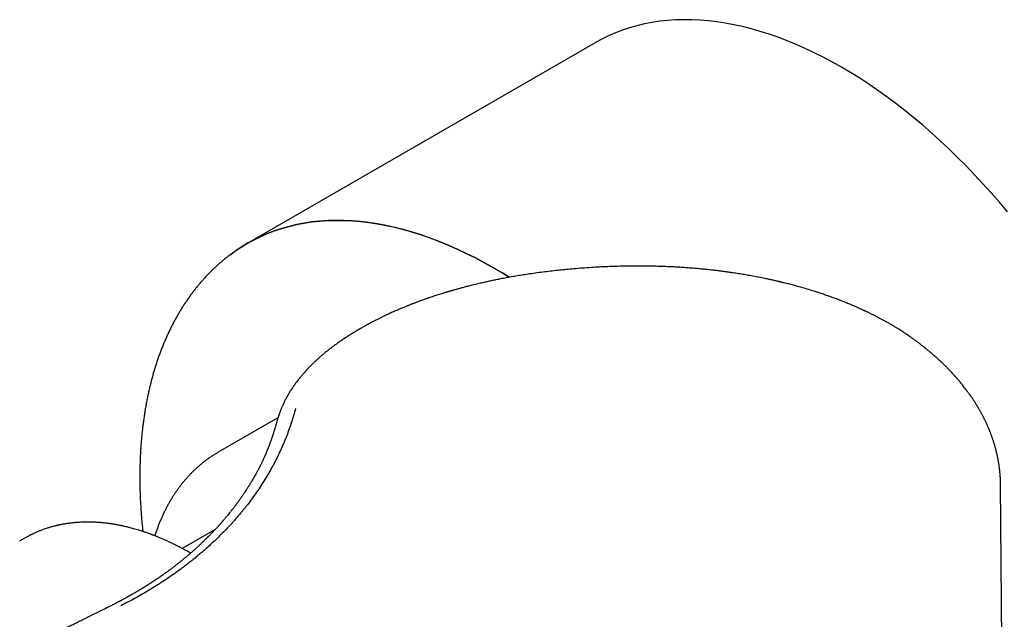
# Model space of a CAD drawing. Header units: millimetres. Extents: x 8 to 940, y 12 to 563.
# Tile 18 of 21: x 738 to 803, y 236 to 276. Entities that reach past the tile are written whole.
import ezdxf

# ---------------------------------------------------------------- set-up
doc = ezdxf.new("R2010")
doc.units = ezdxf.units.MM

msp = doc.modelspace()

# ---------------------------------------------------------------- linework, layer by layer
at = {"color": 7, "linetype": 'Continuous', "lineweight": 30}
for p, q in [((775.794, 274.108), (752.815, 260.842)), ((795.139, 255.587), (795.144, 255.584)), ((754.838, 249.309), (750.888, 247.029)), ((754.785, 249.118), (754.784, 249.115)), ((802.744, 223.552), (802.568, 244.921)), ((750.686, 241.918), (748.517, 240.666)), ((737.843, 241.189), (737.779, 241.156)), ((743.855, 236.904), (743.719, 236.836))]:
    msp.add_line(p, q, dxfattribs=at)
at = {"color": 7, "linetype": 'Continuous', "lineweight": 30, "flags": 128}
for points in [[(803.027, 262.931), (802.495, 263.562), (801.955, 264.181), (801.409, 264.788), (800.857, 265.382), (800.298, 265.962), (799.734, 266.529), (799.164, 267.082), (798.59, 267.62), (798.011, 268.143), (797.428, 268.651), (796.841, 269.144), (796.251, 269.621), (795.658, 270.081), (795.063, 270.525), (794.466, 270.952), (793.867, 271.362), (793.266, 271.755), (792.665, 272.13), (792.064, 272.487), (791.462, 272.826), (790.861, 273.146), (790.261, 273.448), (789.661, 273.731), (789.064, 273.995), (788.468, 274.24), (787.875, 274.465), (787.285, 274.671), (786.698, 274.857), (786.115, 275.023), (785.536, 275.169), (784.961, 275.296), (784.391, 275.402), (783.827, 275.488), (783.268, 275.554), (782.715, 275.599), (782.168, 275.625), (781.628, 275.63), (781.096, 275.614), (780.57, 275.579), (780.053, 275.522), (779.544, 275.446), (779.043, 275.35), (778.552, 275.233), (778.069, 275.096), (777.597, 274.94), (777.134, 274.763), (776.681, 274.567), (776.239, 274.351), (775.808, 274.116), (775.794, 274.108)], [(751.717, 260.116), (751.999, 260.321), (752.408, 260.595), (752.828, 260.85), (753.259, 261.085), (753.701, 261.301), (754.154, 261.497), (754.617, 261.674), (755.09, 261.83), (755.572, 261.967), (756.064, 262.084), (756.564, 262.18), (757.073, 262.257), (757.591, 262.313), (758.116, 262.348), (758.649, 262.364), (759.188, 262.359), (759.735, 262.334), (760.288, 262.288), (760.847, 262.222), (761.412, 262.136), (761.981, 262.03), (762.556, 261.903), (763.135, 261.757), (763.719, 261.591), (764.305, 261.405), (764.896, 261.199), (765.489, 260.974), (766.084, 260.729), (766.682, 260.465), (767.281, 260.182), (767.881, 259.88), (768.482, 259.56), (769.084, 259.221), (769.686, 258.864), (770.114, 258.599)], [(770.11, 258.598), (769.685, 258.861), (769.084, 259.218), (768.482, 259.557), (767.881, 259.878), (767.281, 260.179), (766.682, 260.462), (766.084, 260.726), (765.489, 260.971), (764.896, 261.196), (764.306, 261.402), (763.719, 261.588), (763.136, 261.754), (762.557, 261.901), (761.982, 262.027), (761.412, 262.133), (760.848, 262.219), (760.289, 262.285), (759.736, 262.331), (759.189, 262.356), (758.65, 262.361), (758.117, 262.345), (757.592, 262.31), (757.075, 262.254), (756.566, 262.177), (756.065, 262.081), (755.573, 261.964), (755.091, 261.828), (754.618, 261.671), (754.156, 261.494), (753.703, 261.298), (753.261, 261.082), (752.829, 260.847), (752.409, 260.592), (752.079, 260.373)]]:
    msp.add_lwpolyline(points, dxfattribs=at)
at = {"color": 7, "linetype": 'Continuous', "lineweight": 30}
for points, knots in [([(752.079, 260.373), (752.018, 260.33), (751.889, 260.241), (751.698, 260.1), (751.505, 259.952), (751.314, 259.8), (751.126, 259.644), (750.941, 259.483), (750.758, 259.319), (750.579, 259.15), (750.402, 258.977), (750.228, 258.801), (750.057, 258.62), (749.888, 258.435), (749.723, 258.246), (749.561, 258.053), (749.401, 257.856), (749.245, 257.655), (749.091, 257.451), (748.941, 257.242), (748.794, 257.03), (748.65, 256.813), (748.509, 256.593), (748.371, 256.37), (748.237, 256.142), (748.106, 255.911), (747.978, 255.676), (747.853, 255.437), (747.732, 255.195), (747.614, 254.95), (747.499, 254.701), (747.388, 254.448), (747.281, 254.192), (747.176, 253.932), (747.075, 253.67), (746.978, 253.404), (746.884, 253.135), (746.794, 252.862), (746.707, 252.587), (746.624, 252.308), (746.544, 252.026), (746.468, 251.742), (746.396, 251.454), (746.327, 251.164), (746.262, 250.87), (746.2, 250.574), (746.142, 250.275), (746.088, 249.974), (746.037, 249.67), (745.99, 249.363), (745.947, 249.054), (745.907, 248.742), (745.871, 248.428), (745.839, 248.112), (745.81, 247.793), (745.785, 247.472), (745.764, 247.149), (745.746, 246.824), (745.732, 246.497), (745.722, 246.167), (745.715, 245.836), (745.712, 245.503), (745.713, 245.167), (745.717, 244.83), (745.725, 244.492), (745.736, 244.151), (745.751, 243.809), (745.77, 243.465), (745.793, 243.12), (745.819, 242.773), (745.848, 242.424), (745.879, 242.098), (745.901, 241.887), (745.911, 241.794)], [0, 0, 0, 0, 0.012724, 0.026428, 0.040138, 0.053856, 0.067582, 0.08132, 0.095069, 0.10883, 0.122606, 0.136396, 0.150202, 0.164024, 0.177863, 0.19172, 0.205596, 0.21949, 0.233403, 0.247336, 0.261288, 0.27526, 0.289252, 0.303263, 0.317293, 0.331343, 0.345411, 0.359498, 0.373603, 0.387726, 0.401865, 0.416021, 0.430192, 0.444379, 0.45858, 0.472795, 0.487023, 0.501263, 0.515515, 0.529778, 0.544051, 0.558333, 0.572624, 0.586923, 0.60123, 0.615543, 0.629863, 0.644188, 0.658518, 0.672853, 0.687191, 0.701533, 0.715878, 0.730225, 0.744574, 0.758925, 0.773278, 0.787631, 0.801985, 0.816339, 0.830694, 0.845048, 0.859401, 0.873754, 0.888106, 0.902457, 0.916807, 0.931155, 0.945502, 0.959848, 0.974191, 0.988533, 1, 1, 1, 1]), ([(795.14, 255.587), (795.11, 255.604), (795.018, 255.656), (794.867, 255.739), (794.69, 255.834), (794.525, 255.922), (794.371, 256.001), (794.228, 256.074), (794.098, 256.139), (793.983, 256.196), (793.885, 256.244), (793.804, 256.283), (793.736, 256.315), (793.685, 256.339), (793.649, 256.356), (793.624, 256.368), (793.599, 256.38), (793.567, 256.395), (793.524, 256.415), (793.468, 256.441), (793.405, 256.47), (793.337, 256.501), (793.266, 256.533), (793.191, 256.567), (793.089, 256.612), (792.957, 256.67), (792.791, 256.741), (792.58, 256.831), (792.324, 256.936), (792.028, 257.053), (791.734, 257.165), (791.444, 257.273), (791.158, 257.375), (790.875, 257.473), (790.597, 257.566), (790.275, 257.67), (789.906, 257.785), (789.485, 257.909), (789.145, 258.004), (788.89, 258.073), (788.727, 258.116), (788.572, 258.156), (788.427, 258.193), (788.293, 258.226), (788.186, 258.252), (788.108, 258.271), (788.06, 258.283), (788.026, 258.291), (787.999, 258.297), (787.971, 258.304), (787.928, 258.314), (787.866, 258.328), (787.782, 258.348), (787.678, 258.372), (787.557, 258.399), (787.424, 258.429), (787.288, 258.458), (787.154, 258.487), (786.929, 258.534), (786.617, 258.597), (786.218, 258.673), (785.893, 258.731), (785.642, 258.774), (785.462, 258.804), (785.28, 258.834), (785.088, 258.864), (784.881, 258.895), (784.658, 258.927), (784.418, 258.961), (784.162, 258.995), (783.889, 259.029), (783.601, 259.063), (783.297, 259.097), (782.979, 259.13), (782.643, 259.162), (782.296, 259.192), (781.936, 259.22), (781.564, 259.246), (781.177, 259.269), (780.774, 259.29), (780.355, 259.308), (779.93, 259.322), (779.498, 259.333), (779.061, 259.339), (778.611, 259.341), (778.147, 259.339), (777.661, 259.332), (777.152, 259.319), (776.621, 259.3), (776.076, 259.274), (775.519, 259.242), (774.948, 259.203), (774.409, 259.16), (773.901, 259.113), (773.427, 259.066), (772.945, 259.012), (772.456, 258.953), (771.96, 258.889), (771.628, 258.841), (771.46, 258.817)], [0, 0, 0, 0, 0.004795, 0.014802, 0.024145, 0.032827, 0.040851, 0.048219, 0.054932, 0.060992, 0.065785, 0.069932, 0.073354, 0.07605, 0.077661, 0.078824, 0.079918, 0.081332, 0.083645, 0.086495, 0.089699, 0.093071, 0.096611, 0.100317, 0.10419, 0.111724, 0.119817, 0.128468, 0.142613, 0.156801, 0.170678, 0.184247, 0.19751, 0.210469, 0.223127, 0.235545, 0.254098, 0.272733, 0.291453, 0.298829, 0.305997, 0.312697, 0.318928, 0.324689, 0.32998, 0.332664, 0.334726, 0.336102, 0.337031, 0.338203, 0.339662, 0.342533, 0.346112, 0.350399, 0.355778, 0.361539, 0.367256, 0.372929, 0.378557, 0.395549, 0.412121, 0.428269, 0.435734, 0.443105, 0.450412, 0.458184, 0.466607, 0.475677, 0.485394, 0.495753, 0.506757, 0.518421, 0.530518, 0.543254, 0.556627, 0.570637, 0.584749, 0.599451, 0.614744, 0.630626, 0.647095, 0.66415, 0.680764, 0.697894, 0.715538, 0.733694, 0.752357, 0.772683, 0.793547, 0.814956, 0.83692, 0.859451, 0.882565, 0.901145, 0.920107, 0.939459, 0.959216, 0.979391, 1, 1, 1, 1]), ([(771.46, 258.817), (771.322, 258.797), (771.051, 258.756), (770.656, 258.692), (770.276, 258.627), (769.914, 258.561), (769.57, 258.496), (769.244, 258.431), (768.935, 258.367), (768.642, 258.303), (768.344, 258.236), (768.04, 258.166), (767.732, 258.091), (767.437, 258.017), (767.204, 257.957), (767.03, 257.91), (766.91, 257.878), (766.793, 257.846), (766.683, 257.816), (766.584, 257.788), (766.499, 257.764), (766.432, 257.745), (766.381, 257.73), (766.342, 257.719), (766.301, 257.707), (766.25, 257.692), (766.188, 257.674), (766.118, 257.653), (766.044, 257.631), (765.968, 257.608), (765.891, 257.585), (765.786, 257.553), (765.653, 257.512), (765.496, 257.462), (765.34, 257.413), (765.181, 257.361), (765.013, 257.305), (764.835, 257.245), (764.647, 257.18), (764.45, 257.11), (764.275, 257.047), (764.129, 256.993), (764.018, 256.952), (763.923, 256.916), (763.841, 256.885), (763.773, 256.859), (763.72, 256.838), (763.672, 256.82), (763.622, 256.8), (763.561, 256.776), (763.491, 256.749), (763.416, 256.718), (763.337, 256.687), (763.208, 256.634), (763.025, 256.558), (762.827, 256.474), (762.663, 256.404), (762.536, 256.348), (762.407, 256.29), (762.277, 256.231), (762.15, 256.173), (762.023, 256.114), (761.901, 256.056), (761.786, 256.001), (761.682, 255.951), (761.589, 255.905), (761.5, 255.861), (761.409, 255.816), (761.309, 255.765), (761.199, 255.709), (761.082, 255.648), (760.96, 255.584), (760.833, 255.516), (760.719, 255.454), (760.619, 255.399), (760.532, 255.351), (760.449, 255.304), (760.373, 255.261), (760.308, 255.223), (760.254, 255.192), (760.214, 255.169), (760.184, 255.152), (760.159, 255.137), (760.13, 255.12), (760.093, 255.098), (760.047, 255.071), (759.993, 255.039), (759.904, 254.985), (759.785, 254.913), (759.643, 254.824), (759.531, 254.753), (759.447, 254.699), (759.39, 254.662), (759.339, 254.629), (759.295, 254.6), (759.259, 254.576), (759.23, 254.557), (759.204, 254.539), (759.175, 254.52), (759.14, 254.496), (759.097, 254.467), (759.046, 254.433), (758.991, 254.394), (758.933, 254.355), (758.864, 254.306), (758.785, 254.25), (758.7, 254.189), (758.621, 254.132), (758.543, 254.075), (758.465, 254.016), (758.383, 253.954), (758.302, 253.892), (758.218, 253.826), (758.13, 253.757), (758.036, 253.682), (757.939, 253.603), (757.844, 253.523), (757.755, 253.448), (757.672, 253.376), (757.593, 253.307), (757.529, 253.251), (757.481, 253.207), (757.447, 253.177), (757.414, 253.147), (757.383, 253.117), (757.351, 253.088), (757.318, 253.057), (757.279, 253.021), (757.232, 252.976), (757.177, 252.924), (757.115, 252.863), (757.07, 252.819), (757.047, 252.795)], [0, 0, 0, 0, 0.0221698, 0.0435708, 0.0642017, 0.0840612, 0.103148, 0.1211405, 0.1383851, 0.1548807, 0.1706949, 0.1890342, 0.2067459, 0.2238292, 0.2402832, 0.2474658, 0.2545214, 0.2614498, 0.2681408, 0.2740539, 0.2791168, 0.2833295, 0.2860377, 0.2882236, 0.2903171, 0.2933972, 0.2975157, 0.3014799, 0.3060599, 0.3107651, 0.3154057, 0.3199819, 0.3299638, 0.3396243, 0.348981, 0.3586668, 0.3691915, 0.3803837, 0.3922424, 0.4047662, 0.4179061, 0.4259667, 0.4331184, 0.4393619, 0.4446982, 0.4491279, 0.4526518, 0.4552874, 0.4585835, 0.4626046, 0.4673431, 0.472428, 0.4776498, 0.4830083, 0.4984471, 0.514808, 0.5234587, 0.5322791, 0.5412694, 0.5504299, 0.5596626, 0.5683043, 0.5775697, 0.5858389, 0.5932048, 0.6002014, 0.6062545, 0.6128614, 0.6202729, 0.62849, 0.6373703, 0.6466395, 0.6562913, 0.6663261, 0.6729496, 0.6797303, 0.6865292, 0.6925675, 0.697724, 0.701998, 0.7053889, 0.7074334, 0.7091409, 0.7114343, 0.7144235, 0.7181087, 0.7224903, 0.727567, 0.7398574, 0.7516485, 0.7629393, 0.7680884, 0.7730458, 0.777443, 0.7812338, 0.7844178, 0.786781, 0.7887379, 0.791162, 0.794268, 0.798056, 0.8024407, 0.8074823, 0.8126946, 0.8176974, 0.8261094, 0.8338521, 0.8409306, 0.8476427, 0.855375, 0.8628962, 0.8705782, 0.8784867, 0.8869271, 0.89604, 0.9058218, 0.9155024, 0.9245135, 0.9328544, 0.9408776, 0.9490255, 0.9526494, 0.9562243, 0.9597069, 0.963097, 0.9663947, 0.9698175, 0.9739442, 0.9790252, 0.985061, 0.9920523, 1, 1, 1, 1]), ([(802.573, 244.918), (802.573, 244.948), (802.572, 245.006), (802.57, 245.089), (802.568, 245.164), (802.565, 245.23), (802.562, 245.286), (802.56, 245.333), (802.557, 245.385), (802.553, 245.445), (802.548, 245.514), (802.542, 245.591), (802.535, 245.678), (802.525, 245.779), (802.513, 245.885), (802.5, 245.993), (802.487, 246.095), (802.473, 246.19), (802.459, 246.277), (802.447, 246.355), (802.435, 246.427), (802.422, 246.497), (802.408, 246.575), (802.389, 246.671), (802.366, 246.782), (802.34, 246.901), (802.314, 247.013), (802.288, 247.12), (802.263, 247.217), (802.239, 247.307), (802.219, 247.38), (802.202, 247.439), (802.187, 247.489), (802.172, 247.543), (802.153, 247.603), (802.132, 247.673), (802.108, 247.747), (802.084, 247.824), (802.059, 247.898), (802.032, 247.976), (802.003, 248.059), (801.971, 248.146), (801.941, 248.228), (801.912, 248.304), (801.884, 248.376), (801.855, 248.45), (801.823, 248.528), (801.789, 248.609), (801.755, 248.69), (801.72, 248.769), (801.682, 248.854), (801.64, 248.947), (801.592, 249.049), (801.543, 249.152), (801.492, 249.254), (801.443, 249.352), (801.394, 249.446), (801.348, 249.534), (801.302, 249.618), (801.257, 249.7), (801.21, 249.783), (801.165, 249.863), (801.125, 249.932), (801.09, 249.991), (801.059, 250.042), (801.029, 250.092), (800.997, 250.144), (800.96, 250.205), (800.915, 250.277), (800.864, 250.357), (800.812, 250.437), (800.761, 250.514), (800.714, 250.586), (800.669, 250.652), (800.628, 250.711), (800.593, 250.762), (800.563, 250.805), (800.533, 250.847), (800.5, 250.894), (800.46, 250.949), (800.417, 251.009), (800.373, 251.069), (800.328, 251.128), (800.271, 251.205), (800.198, 251.3), (800.127, 251.391), (800.073, 251.459), (800.042, 251.498), (800.018, 251.528), (799.999, 251.551), (799.982, 251.572), (799.962, 251.597), (799.938, 251.626), (799.908, 251.663), (799.873, 251.705), (799.832, 251.753), (799.789, 251.805), (799.743, 251.859), (799.694, 251.915), (799.642, 251.974), (799.587, 252.037), (799.528, 252.103), (799.478, 252.159), (799.438, 252.202), (799.413, 252.229), (799.394, 252.25), (799.377, 252.269), (799.358, 252.289), (799.334, 252.314), (799.303, 252.348), (799.263, 252.391), (799.215, 252.441), (799.166, 252.492), (799.105, 252.555), (799.034, 252.627), (798.952, 252.709), (798.874, 252.786), (798.808, 252.851), (798.755, 252.902), (798.717, 252.939), (798.684, 252.971), (798.657, 252.996), (798.635, 253.017), (798.615, 253.036), (798.591, 253.059), (798.559, 253.089), (798.519, 253.126), (798.473, 253.168), (798.359, 253.273), (798.172, 253.44), (797.977, 253.607), (797.847, 253.716), (797.789, 253.764), (797.737, 253.807), (797.692, 253.843), (797.656, 253.873), (797.623, 253.9), (797.589, 253.927), (797.548, 253.96), (797.5, 253.997), (797.444, 254.042), (797.381, 254.091), (797.316, 254.142), (797.252, 254.191), (797.192, 254.236), (797.126, 254.285), (797.058, 254.337), (796.984, 254.391), (796.91, 254.445), (796.843, 254.494), (796.781, 254.538), (796.727, 254.577), (796.673, 254.615), (796.624, 254.649), (796.584, 254.676), (796.555, 254.697), (796.533, 254.712), (796.513, 254.726), (796.485, 254.745), (796.445, 254.772), (796.392, 254.808), (796.328, 254.851), (796.254, 254.901), (796.162, 254.961), (796.051, 255.034), (795.919, 255.119), (795.771, 255.211), (795.609, 255.311), (795.431, 255.419), (795.275, 255.511), (795.177, 255.566), (795.145, 255.585)], [0, 0, 0, 0, 0.007194, 0.014096, 0.020251, 0.025657, 0.030316, 0.034228, 0.037677, 0.043676, 0.049259, 0.054703, 0.062434, 0.070759, 0.079754, 0.088784, 0.097337, 0.105235, 0.11224, 0.11899, 0.12442, 0.130054, 0.136467, 0.143759, 0.154084, 0.163974, 0.173331, 0.182188, 0.190453, 0.197808, 0.204559, 0.208676, 0.212763, 0.217074, 0.222142, 0.227982, 0.234458, 0.241004, 0.247228, 0.253131, 0.260843, 0.268209, 0.275195, 0.281576, 0.287392, 0.293659, 0.300259, 0.307376, 0.314335, 0.321058, 0.327649, 0.336239, 0.345026, 0.353921, 0.362894, 0.371485, 0.379509, 0.387487, 0.394327, 0.401692, 0.409212, 0.416222, 0.422707, 0.427461, 0.431992, 0.436307, 0.440732, 0.445898, 0.452555, 0.460055, 0.467389, 0.474293, 0.480767, 0.486811, 0.492279, 0.497003, 0.500644, 0.504064, 0.508374, 0.513632, 0.519208, 0.52474, 0.530228, 0.535699, 0.545864, 0.556825, 0.561193, 0.56483, 0.56765, 0.569655, 0.571428, 0.573655, 0.576475, 0.579885, 0.583887, 0.588477, 0.59355, 0.598557, 0.603906, 0.609595, 0.615625, 0.621994, 0.628541, 0.631871, 0.634495, 0.636413, 0.638002, 0.639994, 0.642408, 0.645243, 0.649829, 0.654963, 0.660007, 0.664932, 0.673431, 0.681551, 0.689294, 0.696618, 0.700935, 0.70468, 0.707853, 0.710454, 0.712483, 0.714097, 0.716283, 0.719329, 0.723232, 0.727662, 0.732119, 0.755439, 0.779319, 0.784646, 0.789946, 0.794607, 0.798452, 0.801606, 0.804015, 0.807069, 0.810447, 0.814538, 0.819344, 0.824863, 0.830572, 0.835935, 0.84095, 0.845617, 0.852249, 0.85802, 0.86377, 0.870341, 0.874457, 0.87884, 0.883431, 0.887434, 0.890601, 0.892897, 0.894398, 0.895857, 0.89772, 0.901086, 0.905278, 0.9103, 0.916115, 0.922576, 0.931728, 0.941905, 0.95311, 0.965349, 0.978626, 0.992947, 1, 1, 1, 1]), ([(757.047, 252.795), (757.025, 252.774), (756.985, 252.733), (756.929, 252.676), (756.881, 252.626), (756.841, 252.584), (756.806, 252.547), (756.773, 252.513), (756.741, 252.478), (756.684, 252.416), (756.601, 252.326), (756.517, 252.23), (756.455, 252.158), (756.418, 252.114), (756.385, 252.074), (756.354, 252.038), (756.323, 252), (756.288, 251.957), (756.251, 251.91), (756.212, 251.861), (756.155, 251.79), (756.086, 251.699), (756.006, 251.592), (755.933, 251.489), (755.862, 251.388), (755.79, 251.283), (755.718, 251.173), (755.662, 251.085), (755.621, 251.018), (755.595, 250.976), (755.569, 250.934), (755.544, 250.891), (755.519, 250.849), (755.497, 250.81), (755.478, 250.778), (755.461, 250.749), (755.444, 250.717), (755.423, 250.68), (755.4, 250.638), (755.375, 250.592), (755.342, 250.529), (755.3, 250.447), (755.249, 250.346), (755.199, 250.24), (755.151, 250.136), (755.107, 250.036), (755.067, 249.944), (755.032, 249.857), (755, 249.775), (754.969, 249.695), (754.947, 249.633), (754.931, 249.59), (754.922, 249.565), (754.914, 249.54), (754.905, 249.515), (754.896, 249.488), (754.886, 249.459), (754.874, 249.422), (754.86, 249.377), (754.843, 249.323), (754.824, 249.261), (754.803, 249.191), (754.789, 249.142), (754.782, 249.115)], [0, 0, 0, 0, 0.019478, 0.036581, 0.051314, 0.06368, 0.073951, 0.084024, 0.094269, 0.104683, 0.138509, 0.173922, 0.188112, 0.200835, 0.211998, 0.221807, 0.232544, 0.24461, 0.258183, 0.272427, 0.286545, 0.318804, 0.348997, 0.376385, 0.404133, 0.432885, 0.462749, 0.494004, 0.505229, 0.516575, 0.528041, 0.539628, 0.551328, 0.561937, 0.570598, 0.577309, 0.585493, 0.595623, 0.606992, 0.619166, 0.632146, 0.657162, 0.683835, 0.712001, 0.739713, 0.76574, 0.789473, 0.811439, 0.832525, 0.852881, 0.873289, 0.879722, 0.886133, 0.892523, 0.898892, 0.905241, 0.91248, 0.921375, 0.933074, 0.946782, 0.962502, 0.98024, 1, 1, 1, 1]), ([(756.004, 249.924), (755.962, 249.772), (755.878, 249.469), (755.736, 249.018), (755.583, 248.571), (755.419, 248.129), (755.263, 247.742), (755.12, 247.408), (754.994, 247.127), (754.862, 246.848), (754.725, 246.568), (754.578, 246.284), (754.397, 245.946), (754.178, 245.56), (753.918, 245.131), (753.644, 244.706), (753.369, 244.304), (753.095, 243.923), (752.892, 243.655), (752.757, 243.482), (752.694, 243.402), (752.63, 243.322), (752.566, 243.242), (752.501, 243.163), (752.436, 243.084), (752.291, 242.909), (752.063, 242.642), (751.743, 242.285), (751.414, 241.933), (751.076, 241.587), (750.728, 241.246), (750.409, 240.947), (750.124, 240.689), (749.873, 240.469), (749.619, 240.252), (749.36, 240.037), (749.093, 239.822), (748.813, 239.603), (748.483, 239.353), (748.105, 239.077), (747.677, 238.777), (747.24, 238.484), (746.793, 238.198), (746.34, 237.92), (745.881, 237.651), (745.415, 237.389), (744.941, 237.134), (744.616, 236.968), (744.454, 236.886)], [0, 0, 0, 0, 0.0324873, 0.0646416, 0.0964687, 0.127975, 0.1591664, 0.179422, 0.1995472, 0.2195438, 0.2394137, 0.2598427, 0.2809459, 0.3123694, 0.3435229, 0.3744153, 0.4050554, 0.4318173, 0.4583972, 0.4643399, 0.4702737, 0.4761989, 0.4821155, 0.4880235, 0.4939231, 0.4998142, 0.5269683, 0.5538689, 0.5805233, 0.6069387, 0.6331228, 0.6590834, 0.6764452, 0.6937116, 0.7108853, 0.7279688, 0.7449647, 0.7628303, 0.7809885, 0.8062283, 0.8312651, 0.8561087, 0.8807696, 0.9052579, 0.9291515, 0.9528994, 0.976512, 1, 1, 1, 1]), ([(754.783, 249.119), (754.78, 249.11), (754.768, 249.067), (754.747, 248.991), (754.719, 248.893), (754.692, 248.8), (754.667, 248.715), (754.643, 248.637), (754.622, 248.566), (754.602, 248.502), (754.582, 248.439), (754.563, 248.376), (754.544, 248.316), (754.529, 248.27), (754.519, 248.238), (754.511, 248.214), (754.502, 248.186), (754.49, 248.152), (754.476, 248.108), (754.459, 248.057), (754.44, 248.001), (754.421, 247.945), (754.402, 247.891), (754.384, 247.839), (754.364, 247.781), (754.342, 247.719), (754.318, 247.652), (754.296, 247.592), (754.276, 247.537), (754.257, 247.488), (754.243, 247.45), (754.232, 247.421), (754.223, 247.399), (754.214, 247.374), (754.202, 247.345), (754.189, 247.311), (754.174, 247.273), (754.158, 247.23), (754.14, 247.186), (754.123, 247.144), (754.106, 247.103), (754.086, 247.054), (754.064, 246.999), (754.039, 246.941), (754.019, 246.893), (754.003, 246.855), (753.99, 246.824), (753.977, 246.795), (753.962, 246.762), (753.946, 246.724), (753.927, 246.681), (753.902, 246.625), (753.871, 246.558), (753.835, 246.48), (753.798, 246.402), (753.761, 246.323), (753.728, 246.255), (753.701, 246.2), (753.68, 246.158), (753.662, 246.121), (753.645, 246.089), (753.632, 246.062), (753.62, 246.039), (753.604, 246.007), (753.581, 245.963), (753.549, 245.902), (753.512, 245.833), (753.47, 245.755), (753.423, 245.668), (753.371, 245.573), (753.325, 245.491), (753.287, 245.424), (753.261, 245.378), (753.236, 245.336), (753.215, 245.3), (753.198, 245.27), (753.183, 245.245), (753.167, 245.217), (753.146, 245.182), (753.119, 245.136), (753.087, 245.083), (753.051, 245.024), (753.012, 244.96), (752.97, 244.892), (752.926, 244.821), (752.88, 244.747), (752.831, 244.671), (752.786, 244.601), (752.748, 244.542), (752.719, 244.497), (752.695, 244.461), (752.675, 244.431), (752.658, 244.405), (752.64, 244.379), (752.622, 244.351), (752.596, 244.312), (752.561, 244.261), (752.517, 244.196), (752.467, 244.124), (752.412, 244.044), (752.35, 243.957), (752.295, 243.879), (752.247, 243.812), (752.21, 243.761), (752.175, 243.714), (752.144, 243.672), (752.118, 243.636), (752.096, 243.606), (752.075, 243.578), (752.053, 243.549), (752.024, 243.51), (751.987, 243.461), (751.943, 243.403), (751.896, 243.342), (751.849, 243.282), (751.803, 243.222), (751.736, 243.137), (751.649, 243.028), (751.532, 242.884), (751.404, 242.729), (751.298, 242.604), (751.227, 242.521), (751.194, 242.483), (751.164, 242.448), (751.138, 242.418), (751.115, 242.392), (751.091, 242.365), (751.065, 242.335), (751.034, 242.3), (750.999, 242.26), (750.96, 242.217), (750.92, 242.173), (750.88, 242.129), (750.841, 242.085), (750.796, 242.037), (750.748, 241.984), (750.696, 241.929), (750.648, 241.878), (750.606, 241.833), (750.566, 241.791), (750.526, 241.749), (750.483, 241.703), (750.434, 241.653), (750.387, 241.604), (750.342, 241.558), (750.3, 241.516), (750.258, 241.473), (750.219, 241.434), (750.187, 241.402), (750.163, 241.378), (750.147, 241.362), (750.134, 241.349), (750.119, 241.334), (750.099, 241.315), (750.073, 241.289), (750.038, 241.255), (749.997, 241.214), (749.944, 241.162), (749.883, 241.104), (749.818, 241.042), (749.763, 240.99), (749.717, 240.947), (749.679, 240.911), (749.644, 240.878), (749.611, 240.848), (749.58, 240.818), (749.543, 240.785), (749.498, 240.743), (749.443, 240.693), (749.383, 240.639), (749.32, 240.582), (749.255, 240.524), (749.189, 240.466), (749.123, 240.408), (749.06, 240.353), (749.003, 240.304), (748.953, 240.261), (748.907, 240.221), (748.861, 240.182), (748.813, 240.142), (748.761, 240.098), (748.703, 240.049), (748.638, 239.995), (748.568, 239.937), (748.497, 239.88), (748.429, 239.824), (748.364, 239.772), (748.3, 239.721), (748.238, 239.672), (748.179, 239.626), (748.127, 239.585), (748.082, 239.55), (748.044, 239.521), (748.007, 239.492), (747.966, 239.461), (747.921, 239.426), (747.859, 239.379), (747.781, 239.32), (747.684, 239.248), (747.599, 239.185), (747.527, 239.132), (747.471, 239.091), (747.412, 239.049), (747.354, 239.007), (747.298, 238.967), (747.245, 238.929), (747.197, 238.896), (747.156, 238.867), (747.125, 238.845), (747.1, 238.828), (747.078, 238.812), (747.05, 238.793), (747.014, 238.768), (746.97, 238.738), (746.922, 238.705), (746.813, 238.631), (746.685, 238.545), (746.537, 238.447), (746.429, 238.376), (746.314, 238.303), (746.215, 238.24), (746.135, 238.189), (746.077, 238.153), (746.024, 238.12), (745.979, 238.092), (745.943, 238.069), (745.916, 238.053), (745.895, 238.04), (745.878, 238.03), (745.86, 238.018), (745.838, 238.005), (745.806, 237.986), (745.765, 237.96), (745.71, 237.928), (745.647, 237.89), (745.574, 237.846), (745.492, 237.797), (745.399, 237.743), (745.296, 237.683), (745.183, 237.618), (745.059, 237.548), (744.925, 237.472), (744.78, 237.392), (744.613, 237.301), (744.424, 237.199), (744.209, 237.086), (744.018, 236.986), (743.897, 236.926), (743.854, 236.904)], [0, 0, 0, 0, 0.002028, 0.009821, 0.017255, 0.024297, 0.030821, 0.036715, 0.042102, 0.046983, 0.051358, 0.056547, 0.061175, 0.065243, 0.066967, 0.068615, 0.0707, 0.073361, 0.076597, 0.080657, 0.085155, 0.089502, 0.093661, 0.097634, 0.101421, 0.106996, 0.112112, 0.116774, 0.120996, 0.124783, 0.128134, 0.129905, 0.131527, 0.133364, 0.135682, 0.138256, 0.141241, 0.144637, 0.148127, 0.151462, 0.154642, 0.157667, 0.162812, 0.167428, 0.171434, 0.174072, 0.176341, 0.17851, 0.181074, 0.184043, 0.187415, 0.191193, 0.197124, 0.203269, 0.209447, 0.215657, 0.2219, 0.225419, 0.22876, 0.231692, 0.234213, 0.236323, 0.238038, 0.239747, 0.243791, 0.248536, 0.253982, 0.26011, 0.266886, 0.274307, 0.282376, 0.286131, 0.289867, 0.293167, 0.296003, 0.298376, 0.300285, 0.301806, 0.304874, 0.308492, 0.312662, 0.317254, 0.322321, 0.327643, 0.33319, 0.338964, 0.344964, 0.351189, 0.355295, 0.358791, 0.361674, 0.363946, 0.365794, 0.367798, 0.370001, 0.372401, 0.376928, 0.382023, 0.387694, 0.393945, 0.400776, 0.408187, 0.412333, 0.416523, 0.420282, 0.42356, 0.426358, 0.428637, 0.430713, 0.433018, 0.435557, 0.439852, 0.444617, 0.449425, 0.454199, 0.45894, 0.463647, 0.474473, 0.484763, 0.4979, 0.511501, 0.51463, 0.517764, 0.520582, 0.522982, 0.524963, 0.526952, 0.529351, 0.532161, 0.535382, 0.538947, 0.542524, 0.546064, 0.549569, 0.553039, 0.557752, 0.562318, 0.566427, 0.570046, 0.573257, 0.576577, 0.580237, 0.58428, 0.588812, 0.592046, 0.595492, 0.599121, 0.602373, 0.605024, 0.607074, 0.608115, 0.609023, 0.610231, 0.611771, 0.613642, 0.616594, 0.620081, 0.623561, 0.629289, 0.634394, 0.638876, 0.642059, 0.644982, 0.647684, 0.650165, 0.652443, 0.654966, 0.658504, 0.662651, 0.667279, 0.671972, 0.676798, 0.681661, 0.68656, 0.6912, 0.695303, 0.698871, 0.702012, 0.705211, 0.708536, 0.712197, 0.716293, 0.720824, 0.725788, 0.730864, 0.7354, 0.739825, 0.744139, 0.748342, 0.752364, 0.755945, 0.75879, 0.761251, 0.763571, 0.766218, 0.769203, 0.772526, 0.778293, 0.784496, 0.791128, 0.794604, 0.798188, 0.801879, 0.805674, 0.809243, 0.81238, 0.815524, 0.818068, 0.820014, 0.82136, 0.822528, 0.824213, 0.826415, 0.829133, 0.832149, 0.835144, 0.848942, 0.854999, 0.861338, 0.868004, 0.874996, 0.878433, 0.881877, 0.884908, 0.887451, 0.889506, 0.891071, 0.8921, 0.89293, 0.893962, 0.895203, 0.896652, 0.899196, 0.902203, 0.905688, 0.909693, 0.91422, 0.919269, 0.92484, 0.930932, 0.937546, 0.944681, 0.952335, 0.960507, 0.970802, 0.98181, 0.993525, 1, 1, 1, 1]), ([(750.89, 247.029), (750.879, 247.023), (750.81, 246.984), (750.685, 246.908), (750.515, 246.801), (750.347, 246.688), (750.182, 246.572), (750.019, 246.451), (749.859, 246.326), (749.701, 246.196), (749.546, 246.062), (749.393, 245.924), (749.244, 245.782), (749.097, 245.635), (748.952, 245.484), (748.811, 245.329), (748.673, 245.169), (748.537, 245.005), (748.405, 244.837), (748.275, 244.665), (748.149, 244.489), (748.026, 244.309), (747.906, 244.124), (747.789, 243.935), (747.676, 243.743), (747.566, 243.546), (747.459, 243.345), (747.356, 243.141), (747.256, 242.933), (747.16, 242.72), (747.068, 242.504), (746.979, 242.285), (746.893, 242.062), (746.812, 241.835), (746.749, 241.65), (746.714, 241.541), (746.705, 241.509)], [0, 0, 0, 0, 0.005266, 0.034829, 0.064421, 0.094049, 0.123717, 0.153433, 0.183202, 0.213029, 0.242921, 0.272882, 0.302918, 0.333032, 0.363229, 0.393514, 0.423889, 0.454357, 0.48492, 0.515581, 0.546341, 0.577201, 0.608161, 0.639221, 0.67038, 0.701638, 0.732992, 0.76444, 0.795981, 0.827611, 0.859326, 0.891124, 0.923001, 0.954952, 0.986975, 1, 1, 1, 1]), ([(749.079, 240.37), (749.052, 240.384), (748.945, 240.44), (748.764, 240.536), (748.539, 240.655), (748.35, 240.754), (748.194, 240.835), (748.069, 240.899), (747.949, 240.96), (747.834, 241.016), (747.724, 241.07), (747.615, 241.121), (747.502, 241.173), (747.375, 241.231), (747.229, 241.295), (747.065, 241.364), (746.923, 241.423), (746.812, 241.467), (746.74, 241.496), (746.678, 241.519), (746.629, 241.539), (746.591, 241.553), (746.56, 241.565), (746.529, 241.577), (746.49, 241.591), (746.443, 241.609), (746.385, 241.63), (746.319, 241.654), (746.198, 241.697), (746.024, 241.758), (745.821, 241.824), (745.637, 241.882), (745.472, 241.931), (745.307, 241.978), (745.146, 242.022), (744.995, 242.061), (744.856, 242.095), (744.729, 242.125), (744.631, 242.147), (744.56, 242.162), (744.515, 242.171), (744.477, 242.179), (744.446, 242.186), (744.415, 242.192), (744.379, 242.199), (744.333, 242.208), (744.275, 242.22), (744.206, 242.232), (744.127, 242.247), (744.04, 242.262), (743.951, 242.277), (743.848, 242.293), (743.735, 242.309), (743.614, 242.326), (743.503, 242.339), (743.398, 242.351), (743.29, 242.363), (743.176, 242.373), (743.08, 242.381), (743.008, 242.387), (742.966, 242.39), (742.932, 242.392), (742.904, 242.394), (742.883, 242.395), (742.863, 242.396), (742.84, 242.398), (742.813, 242.399), (742.781, 242.401), (742.743, 242.403), (742.7, 242.404), (742.641, 242.407), (742.563, 242.409), (742.466, 242.412), (742.359, 242.413), (742.231, 242.414), (742.079, 242.412), (741.903, 242.407), (741.746, 242.399), (741.613, 242.391), (741.514, 242.384), (741.424, 242.376), (741.293, 242.363), (741.118, 242.344), (740.895, 242.313), (740.721, 242.285), (740.595, 242.262), (740.519, 242.247), (740.449, 242.233), (740.384, 242.22), (740.325, 242.207), (740.272, 242.195), (740.21, 242.181), (740.136, 242.163), (740.043, 242.14), (739.943, 242.113), (739.841, 242.085), (739.71, 242.047), (739.555, 241.998), (739.369, 241.935), (739.182, 241.866), (738.992, 241.79), (738.806, 241.71), (738.667, 241.646), (738.573, 241.601), (738.523, 241.577), (738.472, 241.551), (738.415, 241.522), (738.35, 241.488), (738.276, 241.449), (738.193, 241.404), (738.103, 241.353), (738.005, 241.295), (737.898, 241.231), (737.824, 241.185), (737.786, 241.16)], [0, 0, 0, 0, 0.006677, 0.025836, 0.04402, 0.061241, 0.0717, 0.081771, 0.091454, 0.100748, 0.109653, 0.118198, 0.127146, 0.136823, 0.149104, 0.162383, 0.176656, 0.183417, 0.189294, 0.194251, 0.198289, 0.201409, 0.20348, 0.205826, 0.208936, 0.21281, 0.217447, 0.222846, 0.229005, 0.246991, 0.26532, 0.278625, 0.292107, 0.305768, 0.319241, 0.331863, 0.343192, 0.353724, 0.363458, 0.367687, 0.371392, 0.374555, 0.377176, 0.379318, 0.382259, 0.386135, 0.390945, 0.39669, 0.403372, 0.41094, 0.418525, 0.425806, 0.436826, 0.447069, 0.456531, 0.465232, 0.473939, 0.483984, 0.49452, 0.498757, 0.502457, 0.505415, 0.507632, 0.509531, 0.510986, 0.512894, 0.515255, 0.51807, 0.521338, 0.52506, 0.529235, 0.536715, 0.545303, 0.554687, 0.564729, 0.579145, 0.594732, 0.611491, 0.621412, 0.630346, 0.638282, 0.645773, 0.666019, 0.686091, 0.707104, 0.714411, 0.721634, 0.728306, 0.73441, 0.739944, 0.74491, 0.74972, 0.757412, 0.766245, 0.776166, 0.786196, 0.795959, 0.814362, 0.832047, 0.851565, 0.870569, 0.889629, 0.908808, 0.914271, 0.919653, 0.924958, 0.930882, 0.937939, 0.946128, 0.954887, 0.964653, 0.975428, 0.98721, 1, 1, 1, 1]), ([(743.719, 236.836), (743.589, 236.771), (743.335, 236.644), (742.961, 236.458), (742.6, 236.277), (742.252, 236.104), (741.918, 235.937), (741.603, 235.78), (741.307, 235.632), (741.029, 235.494), (740.763, 235.361), (740.509, 235.234), (740.267, 235.113), (740.037, 234.999), (739.819, 234.89), (739.613, 234.787), (739.419, 234.69), (739.249, 234.605), (739.101, 234.531), (738.972, 234.466), (738.847, 234.404), (738.723, 234.342), (738.427, 234.194), (737.957, 233.959), (737.309, 233.636), (736.653, 233.307), (734.626, 232.294), (731.405, 230.683), (726.996, 228.479), (722.374, 226.171), (717.371, 223.679), (713.633, 221.825), (711.542, 220.791), (711.1, 220.572), (710.657, 220.354), (710.215, 220.135), (709.775, 219.918), (709.349, 219.708), (708.941, 219.506), (708.551, 219.314), (708.172, 219.127), (707.804, 218.946), (707.52, 218.806), (707.315, 218.705), (707.181, 218.639), (707.039, 218.569), (706.886, 218.494), (706.723, 218.414), (706.55, 218.329), (706.368, 218.239), (706.172, 218.143), (705.963, 218.04), (705.739, 217.93), (705.505, 217.815), (705.26, 217.694), (705.004, 217.569), (704.737, 217.437), (704.459, 217.301), (704.17, 217.159), (703.87, 217.012), (703.56, 216.86), (703.238, 216.702), (702.912, 216.543), (702.583, 216.381), (702.249, 216.218), (701.907, 216.051), (701.554, 215.878), (701.316, 215.762), (701.195, 215.703)], [0, 0, 0, 0, 0.009086, 0.017857, 0.026312, 0.034452, 0.042276, 0.049785, 0.056577, 0.063088, 0.069319, 0.07527, 0.080941, 0.086331, 0.091442, 0.096272, 0.100822, 0.105092, 0.108251, 0.111236, 0.11414, 0.117054, 0.119976, 0.134937, 0.150129, 0.165551, 0.181162, 0.292809, 0.392497, 0.492192, 0.619051, 0.745911, 0.756331, 0.766752, 0.777173, 0.787594, 0.798013, 0.808264, 0.817679, 0.826851, 0.835779, 0.844463, 0.852903, 0.855831, 0.85896, 0.862323, 0.86592, 0.869752, 0.873818, 0.878118, 0.882653, 0.887655, 0.892914, 0.89843, 0.904204, 0.910234, 0.916522, 0.923067, 0.929868, 0.936927, 0.944242, 0.951814, 0.959643, 0.967259, 0.975103, 0.983174, 0.991474, 1, 1, 1, 1])]:
    msp.add_open_spline(points, degree=3, knots=knots, dxfattribs=at)

doc.saveas('drawing.dxf')
